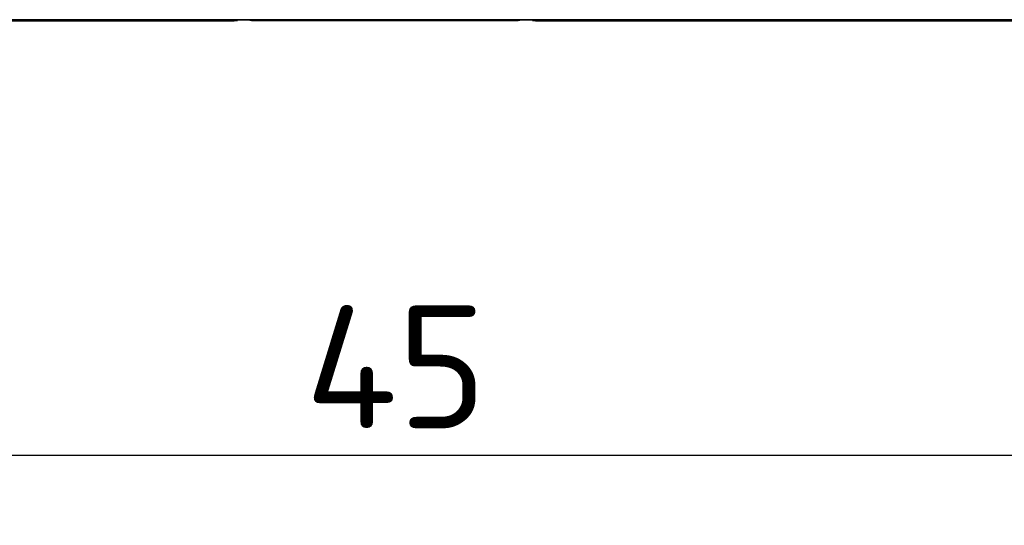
# Model space of a CAD drawing. Header units: millimetres. Extents: x 5 to 415, y 5 to 292.
# Tile 71 of 123: x 320 to 348, y 131 to 146. Entities that reach past the tile are written whole.
import ezdxf

# ---------------------------------------------------------------- set-up
doc = ezdxf.new("R2010")
doc.units = ezdxf.units.MM
for name, color, linetype, lineweight in [('Bemaßung (ISO)', 7, 'Continuous', 25), ('Sichtbar (ISO)', 7, 'Continuous', 35), ('Sichtbar schmal (ISO)', 7, 'Continuous', 18)]:
    doc.layers.add(name, color=color, linetype=linetype, lineweight=lineweight)
doc.styles.add('Notiztext (ISO)', font='isocpeur.ttf')
doc.dimstyles.new('Standard (ISO)', dxfattribs={"dimtxt": 3.5, "dimasz": 2.5, "dimexe": 2, "dimexo": 0, "dimgap": 0.762, "dimtad": 1, "dimtoh": 1, "dimdec": 8, "dimdsep": 46, "dimtxsty": 'Notiztext (ISO)', "dimcen": 0.09, "dimdle": 10, "dimclrd": 256, "dimclre": 256, "dimclrt": 256, "dimadec": 6, "dimazin": 2, "dimtfac": 0.514286, "dimtdec": 3, "dimtmove": 0, "dimatfit": 3, "dimfxl": 1, "dimtolj": 1, "dimlwd": -1, "dimlwe": -1, "dimarcsym": 0})

# ---------------------------------------------------------------- blocks, each defined once
blk = doc.blocks.new('*D9')
at = {"layer": 'Bemaßung (ISO)', "transparency": 16777216}
for p, q in [((307.868, 154.91), (307.868, 131.36)), ((352.868, 154.91), (352.868, 131.36)), ((310.368, 133.36), (350.368, 133.36))]:
    blk.add_line(p, q, dxfattribs=at)
for points in [[(310.368, 133.776), (310.368, 132.943), (307.868, 133.36)], [(350.368, 133.776), (350.368, 132.943), (352.868, 133.36)]]:
    blk.add_solid(points, dxfattribs=at)
at = {"layer": 'Defpoints', "color": 0, "transparency": 16777216}
for p in [(307.868, 154.91), (352.868, 154.91), (352.868, 133.36)]:
    blk.add_point(p, dxfattribs=at)
at = {"layer": 'Bemaßung (ISO)', "transparency": 16777216, "insert": (328.093, 137.622), "char_height": 3.5, "attachment_point": 1, "style": 'Notiztext (ISO)'}
blk.add_mtext('\\A1;45', dxfattribs=at)

msp = doc.modelspace()

# ---------------------------------------------------------------- linework, layer by layer
at = {"layer": 'Sichtbar (ISO)'}
for p, q in [((303.36734576, 145.75268721), (357.36768658, 145.75268721)), ((325.8675014, 145.72264854), (303.36735184, 145.72264854)), ((326.1675014, 145.7314909), (326.1675014, 145.75268721)), ((334.1675014, 145.73499894), (326.5675014, 145.73499894)), ((334.5675014, 145.75268721), (334.5675014, 145.73149084)), ((357.36765091, 145.72264854), (334.8675014, 145.72264854))]:
    msp.add_line(p, q, dxfattribs=at)
for centre, start, end in [((326.5675014, 145.93499894), 245.721642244, 270), ((334.1675014, 145.93499894), 270, 294.278357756)]:
    msp.add_arc(centre, 0.2, start, end, dxfattribs=at)
for centre, major_axis, ratio, start_param, end_param in [((325.86750128, 145.73148102), (-0.30000011, -0.00000989), 0.0294424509, 1.5707957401, 3.1415914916), ((334.86750143, 145.73148219), (-0.30000003, 0.00000866), 0.0294465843, 0.0000010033, 1.5707970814)]:
    msp.add_ellipse(centre, major_axis=major_axis, ratio=ratio, start_param=start_param, end_param=end_param, dxfattribs=at)
at = {"layer": 'Sichtbar schmal (ISO)'}
for p, q in [((325.86750155, 145.75268721), (325.8675014, 145.72264841)), ((334.8675014, 145.72264838), (334.86750125, 145.75268721))]:
    msp.add_line(p, q, dxfattribs=at)

# ---------------------------------------------------------------- dimensions: what is measured, and where the dimension line sits
at = {"layer": 'Bemaßung (ISO)'}
dim = msp.add_linear_dim(base=(352.8675013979, 133.3597707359), p1=(307.8675013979, 154.9099989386), p2=(352.8675013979, 154.9099989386), angle=180, dimstyle='Standard (ISO)', override={"dimgap": 0.762, "dimtoh": 0, "dimdec": 8, "dimtol": 0, "dimlim": 0, "dimtp": 0, "dimtm": 0, "dimtdec": 3, "dimtofl": 0, "dimatfit": 1}, dxfattribs=at)
dim.commit()
dim.dimension.update_dxf_attribs({"geometry": '*D9', "text_midpoint": (330.3675013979, 133.3597707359), "dimtype": 160})

doc.saveas('drawing.dxf')
